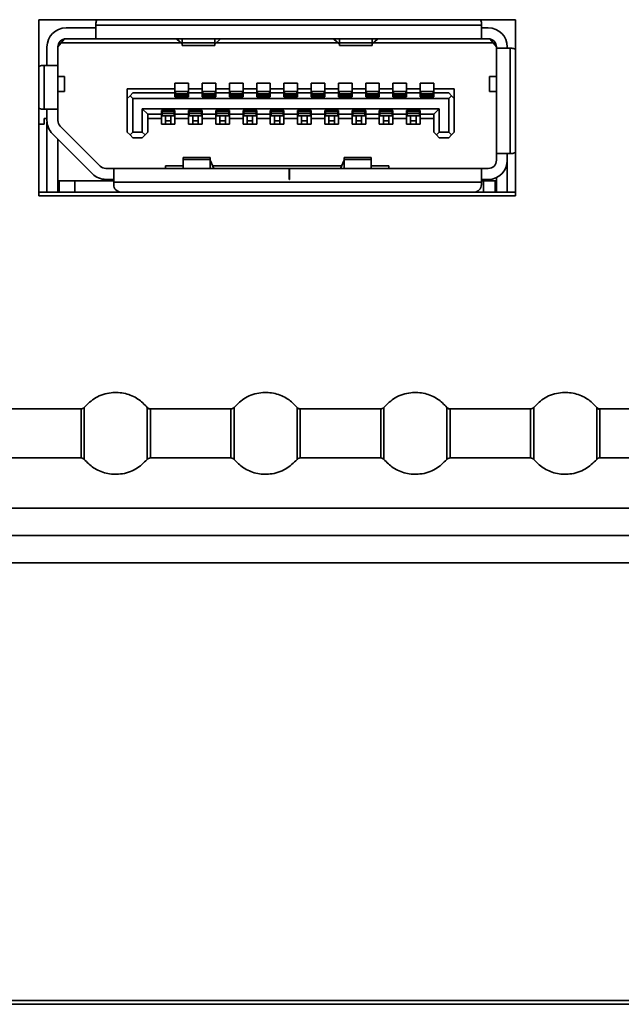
# Model space of a CAD drawing. Header units: millimetres. Extents: x 2 to 1120, y -2 to 861.
# Tile 24 of 226: x 345.55 to 352.91, y 115.85 to 127.89. Entities that reach past the tile are written whole.
import ezdxf

# ---------------------------------------------------------------- set-up
doc = ezdxf.new("R2010")
doc.units = ezdxf.units.MM

msp = doc.modelspace()

# ---------------------------------------------------------------- linework, layer by layer
at = {"color": 7, "linetype": 'Continuous', "lineweight": 35}
for p, q in [((351.6144, 127.8885), (345.7811, 127.8885)), ((345.7811, 127.8885), (345.7811, 125.7352)), ((346.1144, 127.7885), (346.4811, 127.7885)), ((346.4811, 127.8452), (346.4811, 127.8219)), ((346.4811, 127.8219), (346.4811, 127.6552)), ((351.1977, 127.8219), (346.4811, 127.8219)), ((351.1977, 127.8219), (351.1977, 127.8452)), ((351.1977, 127.6552), (351.1977, 127.8219)), ((351.1977, 127.7885), (351.2811, 127.7885)), ((351.6144, 125.7352), (351.6144, 127.8885)), ((345.8811, 127.3285), (345.8811, 127.5552)), ((346.0144, 127.5552), (346.0561, 127.6052)), ((346.0144, 127.5586), (346.0311, 127.5752)), ((346.0144, 127.5552), (346.0144, 127.3285)), ((346.0311, 127.5752), (346.0311, 127.6105)), ((346.0561, 127.6052), (346.0964, 127.6536)), ((347.5218, 127.6052), (346.0561, 127.6052)), ((346.1144, 127.6552), (346.4811, 127.6552)), ((351.1977, 127.6552), (346.4811, 127.6552)), ((347.4694, 127.6503), (347.4694, 127.6552)), ((347.5344, 127.5944), (347.4694, 127.6503)), ((347.5361, 127.6552), (347.5361, 127.6037)), ((347.9361, 127.6037), (347.5361, 127.6037)), ((347.5361, 127.6037), (347.5361, 127.5719)), ((347.5361, 127.5719), (347.9361, 127.5719)), ((347.9361, 127.6037), (347.9361, 127.6552)), ((347.9361, 127.5719), (347.9361, 127.6037)), ((348.0027, 127.6503), (347.9377, 127.5944)), ((349.4452, 127.6052), (347.9503, 127.6052)), ((348.0027, 127.6552), (348.0027, 127.6503)), ((349.3927, 127.6503), (349.3927, 127.6552)), ((349.3927, 127.6503), (349.4578, 127.5944)), ((349.4594, 127.6552), (349.4594, 127.6037)), ((349.8594, 127.6037), (349.4594, 127.6037)), ((349.4594, 127.6037), (349.4594, 127.5719)), ((349.4594, 127.5719), (349.8594, 127.5719)), ((349.8594, 127.6037), (349.8594, 127.6552)), ((349.8594, 127.5719), (349.8594, 127.6037)), ((349.861, 127.5944), (349.9261, 127.6503)), ((351.3394, 127.6052), (349.8736, 127.6052)), ((349.9261, 127.6552), (349.9261, 127.6503)), ((351.1977, 127.6552), (351.2811, 127.6552)), ((351.2991, 127.6536), (351.3394, 127.6052)), ((351.3394, 127.6052), (351.3811, 127.5552)), ((351.3644, 127.5752), (351.3644, 127.6105)), ((351.3811, 127.5385), (351.3811, 127.5552)), ((351.5144, 127.5385), (351.5144, 127.5552)), ((351.5477, 127.5385), (351.3811, 127.5385)), ((351.3811, 126.2519), (351.3811, 127.5385)), ((351.5477, 126.2519), (351.5477, 127.5385)), ((351.5677, 127.5385), (351.5477, 127.5385)), ((345.8477, 127.3285), (345.8261, 127.3285)), ((345.8477, 127.3285), (345.8477, 126.7952)), ((346.0144, 127.3285), (345.8477, 127.3285)), ((346.0144, 127.3285), (346.0144, 126.7952)), ((346.0977, 127.1935), (346.0144, 127.1935)), ((346.0977, 127.0102), (346.0977, 127.1935)), ((351.2977, 127.1935), (351.2977, 127.0102)), ((351.3811, 127.1935), (351.2977, 127.1935)), ((347.4477, 127.1119), (347.6144, 127.1119)), ((347.4477, 127.0419), (347.4477, 127.1119)), ((347.6144, 127.1119), (347.6144, 127.0419)), ((347.7811, 127.1119), (347.9477, 127.1119)), ((347.7811, 127.0419), (347.7811, 127.1119)), ((347.9477, 127.1119), (347.9477, 127.0419)), ((348.1144, 127.1119), (348.2811, 127.1119)), ((348.1144, 127.0419), (348.1144, 127.1119)), ((348.2811, 127.1119), (348.2811, 127.0419)), ((348.4477, 127.1119), (348.6144, 127.1119)), ((348.4477, 127.0419), (348.4477, 127.1119)), ((348.6144, 127.1119), (348.6144, 127.0419)), ((348.7811, 127.1119), (348.9477, 127.1119)), ((348.7811, 127.0419), (348.7811, 127.1119)), ((348.9477, 127.1119), (348.9477, 127.0419)), ((349.1144, 127.1119), (349.2811, 127.1119)), ((349.1144, 127.0419), (349.1144, 127.1119)), ((349.2811, 127.1119), (349.2811, 127.0419)), ((349.4477, 127.1119), (349.6144, 127.1119)), ((349.4477, 127.0419), (349.4477, 127.1119)), ((349.6144, 127.1119), (349.6144, 127.0419)), ((349.7811, 127.1119), (349.9477, 127.1119)), ((349.7811, 127.0419), (349.7811, 127.1119)), ((349.9477, 127.1119), (349.9477, 127.0419)), ((350.1144, 127.1119), (350.2811, 127.1119)), ((350.1144, 127.0419), (350.1144, 127.1119)), ((350.2811, 127.1119), (350.2811, 127.0419)), ((350.4477, 127.1119), (350.6144, 127.1119)), ((350.4477, 127.0419), (350.4477, 127.1119)), ((350.6144, 127.1119), (350.6144, 127.0419)), ((346.0144, 127.0102), (346.0977, 127.0102)), ((346.8644, 127.0419), (347.4477, 127.0419)), ((346.8644, 127.0419), (346.8644, 126.9252)), ((346.8644, 126.9252), (346.8977, 126.9585)), ((346.9311, 126.9919), (346.8977, 126.9585)), ((346.8977, 126.9585), (346.9311, 126.9252)), ((347.4477, 126.9919), (346.9311, 126.9919)), ((347.4477, 126.9919), (347.4477, 127.0419)), ((347.4477, 126.9452), (347.4477, 126.9919)), ((347.6144, 126.9452), (347.4477, 126.9452)), ((347.6061, 127.0119), (347.4561, 127.0119)), ((347.4561, 127.0119), (347.4561, 126.9823)), ((347.6061, 126.9823), (347.4561, 126.9823)), ((347.4561, 126.9823), (347.4561, 126.9594)), ((347.6061, 126.9594), (347.4561, 126.9594)), ((347.4561, 126.9594), (347.4561, 126.9552)), ((347.6061, 126.9552), (347.4561, 126.9552)), ((347.4561, 126.9552), (347.4561, 126.9452)), ((347.6061, 127.0119), (347.6061, 126.9823)), ((347.6061, 126.9823), (347.6061, 126.9594)), ((347.6061, 126.9594), (347.6061, 126.9552)), ((347.6061, 126.9552), (347.6061, 126.9452)), ((347.6144, 127.0419), (347.7811, 127.0419)), ((347.6144, 127.0419), (347.6144, 126.9919)), ((347.6144, 126.9919), (347.6144, 126.9452)), ((347.7811, 126.9919), (347.6144, 126.9919)), ((347.7811, 126.9919), (347.7811, 127.0419)), ((347.7811, 126.9452), (347.7811, 126.9919)), ((347.9477, 126.9452), (347.7811, 126.9452)), ((347.9394, 127.0119), (347.7894, 127.0119)), ((347.7894, 127.0119), (347.7894, 126.9823)), ((347.9394, 126.9823), (347.7894, 126.9823)), ((347.7894, 126.9823), (347.7894, 126.9594)), ((347.9394, 126.9594), (347.7894, 126.9594)), ((347.7894, 126.9594), (347.7894, 126.9552)), ((347.9394, 126.9552), (347.7894, 126.9552)), ((347.7894, 126.9552), (347.7894, 126.9452)), ((347.9394, 127.0119), (347.9394, 126.9823)), ((347.9394, 126.9823), (347.9394, 126.9594)), ((347.9394, 126.9594), (347.9394, 126.9552)), ((347.9394, 126.9552), (347.9394, 126.9452)), ((347.9477, 127.0419), (348.1144, 127.0419)), ((347.9477, 127.0419), (347.9477, 126.9919)), ((347.9477, 126.9919), (347.9477, 126.9452)), ((348.1144, 126.9919), (347.9477, 126.9919)), ((348.1144, 126.9919), (348.1144, 127.0419)), ((348.1144, 126.9452), (348.1144, 126.9919)), ((348.2811, 126.9452), (348.1144, 126.9452)), ((348.2727, 127.0119), (348.1227, 127.0119)), ((348.1227, 127.0119), (348.1227, 126.9823)), ((348.1227, 126.9823), (348.1227, 126.9594)), ((348.2727, 126.9823), (348.1227, 126.9823)), ((348.2727, 126.9594), (348.1227, 126.9594)), ((348.1227, 126.9594), (348.1227, 126.9552)), ((348.2727, 126.9552), (348.1227, 126.9552)), ((348.1227, 126.9552), (348.1227, 126.9452)), ((348.2727, 127.0119), (348.2727, 126.9823)), ((348.2727, 126.9823), (348.2727, 126.9594)), ((348.2727, 126.9594), (348.2727, 126.9552)), ((348.2727, 126.9552), (348.2727, 126.9452)), ((348.2811, 127.0419), (348.4477, 127.0419)), ((348.2811, 127.0419), (348.2811, 126.9919)), ((348.2811, 126.9919), (348.2811, 126.9452)), ((348.4477, 126.9919), (348.2811, 126.9919)), ((348.4477, 126.9919), (348.4477, 127.0419)), ((348.4477, 126.9452), (348.4477, 126.9919)), ((348.6144, 126.9452), (348.4477, 126.9452)), ((348.6061, 127.0119), (348.4561, 127.0119)), ((348.4561, 127.0119), (348.4561, 126.9823)), ((348.6061, 126.9823), (348.4561, 126.9823)), ((348.4561, 126.9823), (348.4561, 126.9594)), ((348.6061, 126.9594), (348.4561, 126.9594)), ((348.4561, 126.9594), (348.4561, 126.9552)), ((348.6061, 126.9552), (348.4561, 126.9552)), ((348.4561, 126.9552), (348.4561, 126.9452)), ((348.6061, 127.0119), (348.6061, 126.9823)), ((348.6061, 126.9823), (348.6061, 126.9594)), ((348.6061, 126.9594), (348.6061, 126.9552)), ((348.6061, 126.9552), (348.6061, 126.9452)), ((348.6144, 127.0419), (348.7811, 127.0419)), ((348.6144, 127.0419), (348.6144, 126.9919)), ((348.6144, 126.9919), (348.6144, 126.9452)), ((348.7811, 126.9919), (348.6144, 126.9919)), ((348.7811, 126.9919), (348.7811, 127.0419)), ((348.7811, 126.9452), (348.7811, 126.9919)), ((348.9477, 126.9452), (348.7811, 126.9452)), ((348.9394, 127.0119), (348.7894, 127.0119)), ((348.7894, 127.0119), (348.7894, 126.9823)), ((348.9394, 126.9823), (348.7894, 126.9823)), ((348.7894, 126.9823), (348.7894, 126.9594)), ((348.9394, 126.9594), (348.7894, 126.9594)), ((348.7894, 126.9594), (348.7894, 126.9552)), ((348.9394, 126.9552), (348.7894, 126.9552)), ((348.7894, 126.9552), (348.7894, 126.9452)), ((348.9394, 127.0119), (348.9394, 126.9823)), ((348.9394, 126.9823), (348.9394, 126.9594)), ((348.9394, 126.9594), (348.9394, 126.9552)), ((348.9394, 126.9552), (348.9394, 126.9452)), ((348.9477, 127.0419), (349.1144, 127.0419)), ((348.9477, 127.0419), (348.9477, 126.9919)), ((348.9477, 126.9919), (348.9477, 126.9452)), ((349.1144, 126.9919), (348.9477, 126.9919)), ((349.1144, 126.9919), (349.1144, 127.0419)), ((349.1144, 126.9452), (349.1144, 126.9919)), ((349.2811, 126.9452), (349.1144, 126.9452)), ((349.2727, 127.0119), (349.1227, 127.0119)), ((349.1227, 127.0119), (349.1227, 126.9823)), ((349.2727, 126.9823), (349.1227, 126.9823)), ((349.1227, 126.9823), (349.1227, 126.9594)), ((349.2727, 126.9594), (349.1227, 126.9594)), ((349.1227, 126.9594), (349.1227, 126.9552)), ((349.2727, 126.9552), (349.1227, 126.9552)), ((349.1227, 126.9552), (349.1227, 126.9452)), ((349.2727, 127.0119), (349.2727, 126.9823)), ((349.2727, 126.9823), (349.2727, 126.9594)), ((349.2727, 126.9594), (349.2727, 126.9552)), ((349.2727, 126.9552), (349.2727, 126.9452)), ((349.2811, 127.0419), (349.4477, 127.0419)), ((349.2811, 127.0419), (349.2811, 126.9919)), ((349.2811, 126.9919), (349.2811, 126.9452)), ((349.4477, 126.9919), (349.2811, 126.9919)), ((349.4477, 126.9919), (349.4477, 127.0419)), ((349.4477, 126.9452), (349.4477, 126.9919)), ((349.6144, 126.9452), (349.4477, 126.9452)), ((349.6061, 127.0119), (349.4561, 127.0119)), ((349.4561, 127.0119), (349.4561, 126.9823)), ((349.4561, 126.9823), (349.4561, 126.9594)), ((349.6061, 126.9823), (349.4561, 126.9823)), ((349.6061, 126.9594), (349.4561, 126.9594)), ((349.4561, 126.9594), (349.4561, 126.9552)), ((349.6061, 126.9552), (349.4561, 126.9552)), ((349.4561, 126.9552), (349.4561, 126.9452)), ((349.6061, 127.0119), (349.6061, 126.9823)), ((349.6061, 126.9823), (349.6061, 126.9594)), ((349.6061, 126.9594), (349.6061, 126.9552)), ((349.6061, 126.9552), (349.6061, 126.9452)), ((349.6144, 127.0419), (349.7811, 127.0419)), ((349.6144, 127.0419), (349.6144, 126.9919)), ((349.6144, 126.9919), (349.6144, 126.9452)), ((349.7811, 126.9919), (349.6144, 126.9919)), ((349.7811, 126.9919), (349.7811, 127.0419)), ((349.7811, 126.9452), (349.7811, 126.9919)), ((349.9477, 126.9452), (349.7811, 126.9452)), ((349.9394, 127.0119), (349.7894, 127.0119)), ((349.7894, 127.0119), (349.7894, 126.9823)), ((349.9394, 126.9823), (349.7894, 126.9823)), ((349.7894, 126.9823), (349.7894, 126.9594)), ((349.9394, 126.9594), (349.7894, 126.9594)), ((349.7894, 126.9594), (349.7894, 126.9552)), ((349.9394, 126.9552), (349.7894, 126.9552)), ((349.7894, 126.9552), (349.7894, 126.9452)), ((349.9394, 127.0119), (349.9394, 126.9823)), ((349.9394, 126.9823), (349.9394, 126.9594)), ((349.9394, 126.9594), (349.9394, 126.9552)), ((349.9394, 126.9552), (349.9394, 126.9452)), ((349.9477, 127.0419), (350.1144, 127.0419)), ((349.9477, 127.0419), (349.9477, 126.9919)), ((349.9477, 126.9919), (349.9477, 126.9452)), ((350.1144, 126.9919), (349.9477, 126.9919)), ((350.1144, 126.9919), (350.1144, 127.0419)), ((350.1144, 126.9452), (350.1144, 126.9919)), ((350.2811, 126.9452), (350.1144, 126.9452)), ((350.2727, 127.0119), (350.1227, 127.0119)), ((350.1227, 127.0119), (350.1227, 126.9823)), ((350.1227, 126.9823), (350.1227, 126.9594)), ((350.2727, 126.9823), (350.1227, 126.9823)), ((350.2727, 126.9594), (350.1227, 126.9594)), ((350.1227, 126.9594), (350.1227, 126.9552)), ((350.2727, 126.9552), (350.1227, 126.9552)), ((350.1227, 126.9552), (350.1227, 126.9452)), ((350.2727, 127.0119), (350.2727, 126.9823)), ((350.2727, 126.9823), (350.2727, 126.9594)), ((350.2727, 126.9594), (350.2727, 126.9552)), ((350.2727, 126.9552), (350.2727, 126.9452)), ((350.2811, 127.0419), (350.4477, 127.0419)), ((350.2811, 127.0419), (350.2811, 126.9919)), ((350.2811, 126.9919), (350.2811, 126.9452)), ((350.4477, 126.9919), (350.2811, 126.9919)), ((350.4477, 126.9919), (350.4477, 127.0419)), ((350.4477, 126.9452), (350.4477, 126.9919)), ((350.6144, 126.9452), (350.4477, 126.9452)), ((350.6061, 127.0119), (350.4561, 127.0119)), ((350.4561, 127.0119), (350.4561, 126.9823)), ((350.6061, 126.9823), (350.4561, 126.9823)), ((350.4561, 126.9823), (350.4561, 126.9594)), ((350.6061, 126.9594), (350.4561, 126.9594)), ((350.4561, 126.9594), (350.4561, 126.9552)), ((350.6061, 126.9552), (350.4561, 126.9552)), ((350.4561, 126.9552), (350.4561, 126.9452)), ((350.6061, 127.0119), (350.6061, 126.9823)), ((350.6061, 126.9823), (350.6061, 126.9594)), ((350.6061, 126.9594), (350.6061, 126.9552)), ((350.6061, 126.9552), (350.6061, 126.9452)), ((350.6144, 127.0419), (350.8644, 127.0419)), ((350.6144, 127.0419), (350.6144, 126.9919)), ((350.6144, 126.9919), (350.6144, 126.9452)), ((350.7977, 126.9919), (350.6144, 126.9919)), ((350.8311, 126.9585), (350.7977, 126.9919)), ((350.7977, 126.9252), (350.8311, 126.9585)), ((350.8311, 126.9585), (350.8644, 126.9252)), ((350.8644, 127.0419), (350.8644, 126.9252)), ((351.2977, 127.0102), (351.3811, 127.0102)), ((346.8644, 126.5119), (346.8644, 126.9252)), ((346.9311, 126.9252), (346.9311, 126.5119)), ((350.7977, 126.9252), (346.9311, 126.9252)), ((350.7977, 126.9252), (350.7977, 126.5119)), ((350.8644, 126.9252), (350.8644, 126.5119)), ((345.8261, 126.7952), (345.8477, 126.7952)), ((345.8477, 126.7952), (346.0144, 126.7952)), ((345.8811, 126.7952), (345.8811, 126.6566)), ((346.0144, 126.6566), (346.0144, 126.7952)), ((347.0477, 126.7985), (350.6811, 126.7985)), ((347.0477, 126.5119), (347.0477, 126.7985)), ((347.0477, 126.7985), (347.1144, 126.7319)), ((347.1144, 126.7319), (347.1144, 126.5119)), ((347.1144, 126.7319), (347.2811, 126.7319)), ((347.2811, 126.7785), (347.4477, 126.7785)), ((347.2811, 126.7319), (347.2811, 126.7785)), ((347.2811, 126.6819), (347.2811, 126.7319)), ((347.2894, 126.7785), (347.2894, 126.7685)), ((347.2894, 126.7685), (347.2894, 126.7643)), ((347.2894, 126.7685), (347.4394, 126.7685)), ((347.4394, 126.7643), (347.2894, 126.7643)), ((347.2894, 126.7643), (347.2894, 126.7415)), ((347.4394, 126.7415), (347.2894, 126.7415)), ((347.2894, 126.7415), (347.2894, 126.7119)), ((347.4394, 126.7119), (347.2894, 126.7119)), ((347.3311, 126.7119), (347.3311, 126.6525)), ((347.3977, 126.7119), (347.3977, 126.6525)), ((347.4394, 126.7785), (347.4394, 126.7685)), ((347.4394, 126.7685), (347.4394, 126.7643)), ((347.4394, 126.7643), (347.4394, 126.7415)), ((347.4394, 126.7415), (347.4394, 126.7119)), ((347.4477, 126.7785), (347.4477, 126.7319)), ((347.4477, 126.7319), (347.6144, 126.7319)), ((347.4477, 126.7319), (347.4477, 126.6819)), ((347.6144, 126.7785), (347.7811, 126.7785)), ((347.6144, 126.7319), (347.6144, 126.7785)), ((347.6144, 126.6819), (347.6144, 126.7319)), ((347.6227, 126.7785), (347.6227, 126.7685)), ((347.6227, 126.7685), (347.6227, 126.7643)), ((347.6227, 126.7685), (347.7727, 126.7685)), ((347.6227, 126.7643), (347.6227, 126.7415)), ((347.7727, 126.7643), (347.6227, 126.7643)), ((347.7727, 126.7415), (347.6227, 126.7415)), ((347.6227, 126.7415), (347.6227, 126.7119)), ((347.7727, 126.7119), (347.6227, 126.7119)), ((347.6644, 126.7119), (347.6644, 126.6525)), ((347.7311, 126.7119), (347.7311, 126.6525)), ((347.7727, 126.7785), (347.7727, 126.7685)), ((347.7727, 126.7685), (347.7727, 126.7643)), ((347.7727, 126.7643), (347.7727, 126.7415)), ((347.7727, 126.7415), (347.7727, 126.7119)), ((347.7811, 126.7785), (347.7811, 126.7319)), ((347.7811, 126.7319), (347.9477, 126.7319)), ((347.7811, 126.7319), (347.7811, 126.6819)), ((347.9477, 126.7785), (348.1144, 126.7785)), ((347.9477, 126.7319), (347.9477, 126.7785)), ((347.9477, 126.6819), (347.9477, 126.7319)), ((347.9561, 126.7785), (347.9561, 126.7685)), ((347.9561, 126.7685), (347.9561, 126.7643)), ((347.9561, 126.7685), (348.1061, 126.7685)), ((348.1061, 126.7643), (347.9561, 126.7643)), ((347.9561, 126.7643), (347.9561, 126.7415)), ((348.1061, 126.7415), (347.9561, 126.7415)), ((347.9561, 126.7415), (347.9561, 126.7119)), ((348.1061, 126.7119), (347.9561, 126.7119)), ((347.9977, 126.7119), (347.9977, 126.6525)), ((348.0644, 126.7119), (348.0644, 126.6525)), ((348.1061, 126.7785), (348.1061, 126.7685)), ((348.1061, 126.7685), (348.1061, 126.7643)), ((348.1061, 126.7643), (348.1061, 126.7415)), ((348.1061, 126.7415), (348.1061, 126.7119)), ((348.1144, 126.7785), (348.1144, 126.7319)), ((348.1144, 126.7319), (348.2811, 126.7319)), ((348.1144, 126.7319), (348.1144, 126.6819)), ((348.2811, 126.7785), (348.4477, 126.7785)), ((348.2811, 126.7319), (348.2811, 126.7785)), ((348.2811, 126.6819), (348.2811, 126.7319)), ((348.2894, 126.7785), (348.2894, 126.7685)), ((348.2894, 126.7685), (348.4394, 126.7685)), ((348.2894, 126.7685), (348.2894, 126.7643)), ((348.2894, 126.7643), (348.2894, 126.7415)), ((348.4394, 126.7643), (348.2894, 126.7643)), ((348.4394, 126.7415), (348.2894, 126.7415)), ((348.2894, 126.7415), (348.2894, 126.7119)), ((348.4394, 126.7119), (348.2894, 126.7119)), ((348.3311, 126.7119), (348.3311, 126.6525)), ((348.3977, 126.7119), (348.3977, 126.6525)), ((348.4394, 126.7785), (348.4394, 126.7685)), ((348.4394, 126.7685), (348.4394, 126.7643)), ((348.4394, 126.7643), (348.4394, 126.7415)), ((348.4394, 126.7415), (348.4394, 126.7119)), ((348.4477, 126.7785), (348.4477, 126.7319)), ((348.4477, 126.7319), (348.6144, 126.7319)), ((348.4477, 126.7319), (348.4477, 126.6819)), ((348.6144, 126.7785), (348.7811, 126.7785)), ((348.6144, 126.7319), (348.6144, 126.7785)), ((348.6144, 126.6819), (348.6144, 126.7319)), ((348.6227, 126.7785), (348.6227, 126.7685)), ((348.6227, 126.7685), (348.6227, 126.7643)), ((348.6227, 126.7685), (348.7727, 126.7685)), ((348.7727, 126.7643), (348.6227, 126.7643)), ((348.6227, 126.7643), (348.6227, 126.7415)), ((348.7727, 126.7415), (348.6227, 126.7415)), ((348.6227, 126.7415), (348.6227, 126.7119)), ((348.7727, 126.7119), (348.6227, 126.7119)), ((348.6644, 126.7119), (348.6644, 126.6525)), ((348.7311, 126.7119), (348.7311, 126.6525)), ((348.7727, 126.7785), (348.7727, 126.7685)), ((348.7727, 126.7685), (348.7727, 126.7643)), ((348.7727, 126.7643), (348.7727, 126.7415)), ((348.7727, 126.7415), (348.7727, 126.7119)), ((348.7811, 126.7785), (348.7811, 126.7319)), ((348.7811, 126.7319), (348.9477, 126.7319)), ((348.7811, 126.7319), (348.7811, 126.6819)), ((348.9477, 126.7785), (349.1144, 126.7785)), ((348.9477, 126.7319), (348.9477, 126.7785)), ((348.9477, 126.6819), (348.9477, 126.7319)), ((348.9561, 126.7785), (348.9561, 126.7685)), ((348.9561, 126.7685), (349.1061, 126.7685)), ((348.9561, 126.7685), (348.9561, 126.7643)), ((348.9561, 126.7643), (348.9561, 126.7415)), ((349.1061, 126.7643), (348.9561, 126.7643)), ((349.1061, 126.7415), (348.9561, 126.7415)), ((348.9561, 126.7415), (348.9561, 126.7119)), ((349.1061, 126.7119), (348.9561, 126.7119)), ((348.9977, 126.7119), (348.9977, 126.6525)), ((349.0644, 126.7119), (349.0644, 126.6525)), ((349.1061, 126.7785), (349.1061, 126.7685)), ((349.1061, 126.7685), (349.1061, 126.7643)), ((349.1061, 126.7643), (349.1061, 126.7415)), ((349.1061, 126.7415), (349.1061, 126.7119)), ((349.1144, 126.7785), (349.1144, 126.7319)), ((349.1144, 126.7319), (349.2811, 126.7319)), ((349.1144, 126.7319), (349.1144, 126.6819)), ((349.2811, 126.7785), (349.4477, 126.7785)), ((349.2811, 126.7319), (349.2811, 126.7785)), ((349.2811, 126.6819), (349.2811, 126.7319)), ((349.2894, 126.7785), (349.2894, 126.7685)), ((349.2894, 126.7685), (349.4394, 126.7685)), ((349.2894, 126.7685), (349.2894, 126.7643)), ((349.4394, 126.7643), (349.2894, 126.7643)), ((349.2894, 126.7643), (349.2894, 126.7415)), ((349.4394, 126.7415), (349.2894, 126.7415)), ((349.2894, 126.7415), (349.2894, 126.7119)), ((349.4394, 126.7119), (349.2894, 126.7119)), ((349.3311, 126.7119), (349.3311, 126.6525)), ((349.3977, 126.7119), (349.3977, 126.6525)), ((349.4394, 126.7785), (349.4394, 126.7685)), ((349.4394, 126.7685), (349.4394, 126.7643)), ((349.4394, 126.7643), (349.4394, 126.7415)), ((349.4394, 126.7415), (349.4394, 126.7119)), ((349.4477, 126.7785), (349.4477, 126.7319)), ((349.4477, 126.7319), (349.6144, 126.7319)), ((349.4477, 126.7319), (349.4477, 126.6819)), ((349.6144, 126.7785), (349.7811, 126.7785)), ((349.6144, 126.7319), (349.6144, 126.7785)), ((349.6144, 126.6819), (349.6144, 126.7319)), ((349.6227, 126.7785), (349.6227, 126.7685)), ((349.6227, 126.7685), (349.6227, 126.7643)), ((349.6227, 126.7685), (349.7727, 126.7685)), ((349.7727, 126.7643), (349.6227, 126.7643)), ((349.6227, 126.7643), (349.6227, 126.7415)), ((349.7727, 126.7415), (349.6227, 126.7415)), ((349.6227, 126.7415), (349.6227, 126.7119)), ((349.7727, 126.7119), (349.6227, 126.7119)), ((349.6644, 126.7119), (349.6644, 126.6525)), ((349.7311, 126.7119), (349.7311, 126.6525)), ((349.7727, 126.7785), (349.7727, 126.7685)), ((349.7727, 126.7685), (349.7727, 126.7643)), ((349.7727, 126.7643), (349.7727, 126.7415)), ((349.7727, 126.7415), (349.7727, 126.7119)), ((349.7811, 126.7785), (349.7811, 126.7319)), ((349.7811, 126.7319), (349.9477, 126.7319)), ((349.7811, 126.7319), (349.7811, 126.6819)), ((349.9477, 126.7785), (350.1144, 126.7785)), ((349.9477, 126.7319), (349.9477, 126.7785)), ((349.9477, 126.6819), (349.9477, 126.7319)), ((349.9561, 126.7785), (349.9561, 126.7685)), ((349.9561, 126.7685), (350.1061, 126.7685)), ((349.9561, 126.7685), (349.9561, 126.7643)), ((349.9561, 126.7643), (349.9561, 126.7415)), ((350.1061, 126.7643), (349.9561, 126.7643)), ((350.1061, 126.7415), (349.9561, 126.7415)), ((349.9561, 126.7415), (349.9561, 126.7119)), ((350.1061, 126.7119), (349.9561, 126.7119)), ((349.9977, 126.7119), (349.9977, 126.6525)), ((350.0644, 126.7119), (350.0644, 126.6525)), ((350.1061, 126.7785), (350.1061, 126.7685)), ((350.1061, 126.7685), (350.1061, 126.7643)), ((350.1061, 126.7643), (350.1061, 126.7415)), ((350.1061, 126.7415), (350.1061, 126.7119)), ((350.1144, 126.7785), (350.1144, 126.7319)), ((350.1144, 126.7319), (350.2811, 126.7319)), ((350.1144, 126.7319), (350.1144, 126.6819)), ((350.2811, 126.7785), (350.4477, 126.7785)), ((350.2811, 126.7319), (350.2811, 126.7785)), ((350.2811, 126.6819), (350.2811, 126.7319)), ((350.2894, 126.7785), (350.2894, 126.7685)), ((350.2894, 126.7685), (350.2894, 126.7643)), ((350.2894, 126.7685), (350.4394, 126.7685)), ((350.4394, 126.7643), (350.2894, 126.7643)), ((350.2894, 126.7643), (350.2894, 126.7415)), ((350.4394, 126.7415), (350.2894, 126.7415)), ((350.2894, 126.7415), (350.2894, 126.7119)), ((350.4394, 126.7119), (350.2894, 126.7119)), ((350.3311, 126.7119), (350.3311, 126.6525)), ((350.3977, 126.7119), (350.3977, 126.6525)), ((350.4394, 126.7785), (350.4394, 126.7685)), ((350.4394, 126.7685), (350.4394, 126.7643)), ((350.4394, 126.7643), (350.4394, 126.7415)), ((350.4394, 126.7415), (350.4394, 126.7119)), ((350.4477, 126.7785), (350.4477, 126.7319)), ((350.4477, 126.7319), (350.6144, 126.7319)), ((350.4477, 126.7319), (350.4477, 126.6819)), ((350.6144, 126.7319), (350.6811, 126.7985)), ((350.6144, 126.5119), (350.6144, 126.7319)), ((350.6811, 126.7985), (350.6811, 126.5119)), ((345.8477, 126.6119), (345.7811, 126.6119)), ((345.8811, 126.6785), (345.8477, 126.6785)), ((345.8477, 126.6785), (345.8477, 126.6119)), ((345.8811, 125.7785), (345.8811, 126.6352)), ((346.5318, 126.0978), (346.0437, 126.5859)), ((347.2811, 126.6819), (347.1144, 126.6819)), ((347.2811, 126.6119), (347.2811, 126.6819)), ((347.4477, 126.6119), (347.2811, 126.6119)), ((347.3977, 126.6525), (347.3311, 126.6525)), ((347.3311, 126.6525), (347.3311, 126.6119)), ((347.3977, 126.6525), (347.3977, 126.6119)), ((347.6144, 126.6819), (347.4477, 126.6819)), ((347.4477, 126.6819), (347.4477, 126.6119)), ((347.6144, 126.6119), (347.6144, 126.6819)), ((347.7811, 126.6119), (347.6144, 126.6119)), ((347.7311, 126.6525), (347.6644, 126.6525)), ((347.6644, 126.6525), (347.6644, 126.6119)), ((347.7311, 126.6525), (347.7311, 126.6119)), ((347.9477, 126.6819), (347.7811, 126.6819)), ((347.7811, 126.6819), (347.7811, 126.6119)), ((347.9477, 126.6119), (347.9477, 126.6819)), ((348.1144, 126.6119), (347.9477, 126.6119)), ((348.0644, 126.6525), (347.9977, 126.6525)), ((347.9977, 126.6525), (347.9977, 126.6119)), ((348.0644, 126.6525), (348.0644, 126.6119)), ((348.2811, 126.6819), (348.1144, 126.6819)), ((348.1144, 126.6819), (348.1144, 126.6119)), ((348.2811, 126.6119), (348.2811, 126.6819)), ((348.4477, 126.6119), (348.2811, 126.6119)), ((348.3977, 126.6525), (348.3311, 126.6525)), ((348.3311, 126.6525), (348.3311, 126.6119)), ((348.3977, 126.6525), (348.3977, 126.6119)), ((348.6144, 126.6819), (348.4477, 126.6819)), ((348.4477, 126.6819), (348.4477, 126.6119)), ((348.6144, 126.6119), (348.6144, 126.6819)), ((348.7811, 126.6119), (348.6144, 126.6119)), ((348.7311, 126.6525), (348.6644, 126.6525)), ((348.6644, 126.6525), (348.6644, 126.6119)), ((348.7311, 126.6525), (348.7311, 126.6119)), ((348.9477, 126.6819), (348.7811, 126.6819)), ((348.7811, 126.6819), (348.7811, 126.6119)), ((348.9477, 126.6119), (348.9477, 126.6819)), ((349.1144, 126.6119), (348.9477, 126.6119)), ((349.0644, 126.6525), (348.9977, 126.6525)), ((348.9977, 126.6525), (348.9977, 126.6119)), ((349.0644, 126.6525), (349.0644, 126.6119)), ((349.2811, 126.6819), (349.1144, 126.6819)), ((349.1144, 126.6819), (349.1144, 126.6119)), ((349.2811, 126.6119), (349.2811, 126.6819)), ((349.4477, 126.6119), (349.2811, 126.6119)), ((349.3977, 126.6525), (349.3311, 126.6525)), ((349.3311, 126.6525), (349.3311, 126.6119)), ((349.3977, 126.6525), (349.3977, 126.6119)), ((349.6144, 126.6819), (349.4477, 126.6819)), ((349.4477, 126.6819), (349.4477, 126.6119)), ((349.6144, 126.6119), (349.6144, 126.6819)), ((349.7811, 126.6119), (349.6144, 126.6119)), ((349.7311, 126.6525), (349.6644, 126.6525)), ((349.6644, 126.6525), (349.6644, 126.6119)), ((349.7311, 126.6525), (349.7311, 126.6119)), ((349.9477, 126.6819), (349.7811, 126.6819)), ((349.7811, 126.6819), (349.7811, 126.6119)), ((349.9477, 126.6119), (349.9477, 126.6819)), ((350.1144, 126.6119), (349.9477, 126.6119)), ((350.0644, 126.6525), (349.9977, 126.6525)), ((349.9977, 126.6525), (349.9977, 126.6119)), ((350.0644, 126.6525), (350.0644, 126.6119)), ((350.2811, 126.6819), (350.1144, 126.6819)), ((350.1144, 126.6819), (350.1144, 126.6119)), ((350.2811, 126.6119), (350.2811, 126.6819)), ((350.4477, 126.6119), (350.2811, 126.6119)), ((350.3977, 126.6525), (350.3311, 126.6525)), ((350.3311, 126.6525), (350.3311, 126.6119)), ((350.3977, 126.6525), (350.3977, 126.6119)), ((350.6144, 126.6819), (350.4477, 126.6819)), ((350.4477, 126.6819), (350.4477, 126.6119)), ((346.4375, 126.0035), (345.9494, 126.4916)), ((346.8977, 126.4785), (346.8644, 126.5119)), ((346.8977, 126.4785), (346.9311, 126.5119)), ((346.9311, 126.4452), (346.8977, 126.4785)), ((346.9311, 126.5119), (347.0477, 126.5119)), ((347.0811, 126.4785), (347.0477, 126.5119)), ((347.0811, 126.4785), (347.0477, 126.4452)), ((347.0811, 126.4785), (347.1144, 126.5119)), ((350.6477, 126.4785), (350.6144, 126.5119)), ((350.6477, 126.4785), (350.6811, 126.5119)), ((350.6811, 126.4452), (350.6477, 126.4785)), ((350.7977, 126.5119), (350.6811, 126.5119)), ((350.7977, 126.5119), (350.8311, 126.4785)), ((350.7977, 126.4452), (350.8311, 126.4785)), ((350.8311, 126.4785), (350.8644, 126.5119)), ((346.0144, 126.4266), (346.0144, 125.7785)), ((346.9311, 126.4452), (347.0477, 126.4452)), ((350.6811, 126.4452), (350.7977, 126.4452)), ((351.3811, 126.2519), (351.5477, 126.2519)), ((351.3811, 126.2519), (351.3811, 126.1685)), ((351.5144, 126.2519), (351.5144, 126.1685)), ((351.5477, 126.2519), (351.5677, 126.2519)), ((347.3311, 126.1019), (347.5461, 126.1019)), ((347.3311, 126.0685), (347.3311, 126.1019)), ((347.8794, 126.2019), (347.5461, 126.2019)), ((347.5461, 126.2019), (347.5461, 126.1787)), ((347.5461, 126.1787), (347.5461, 126.0685)), ((347.5461, 126.1787), (347.8794, 126.1787)), ((347.8794, 126.1787), (347.8794, 126.2019)), ((347.8794, 126.0685), (347.8794, 126.1787)), ((347.8794, 126.1715), (347.9232, 126.0685)), ((347.909, 126.1019), (349.4864, 126.1019)), ((349.4722, 126.0685), (349.5161, 126.1715)), ((349.8494, 126.2019), (349.5161, 126.2019)), ((349.5161, 126.2019), (349.5161, 126.1787)), ((349.5161, 126.1787), (349.5161, 126.0685)), ((349.5161, 126.1787), (349.8494, 126.1787)), ((349.8494, 126.1787), (349.8494, 126.2019)), ((349.8494, 126.0685), (349.8494, 126.1787)), ((349.8494, 126.1019), (350.0644, 126.1019)), ((350.0644, 126.1019), (350.0644, 126.0685)), ((351.5144, 126.1685), (351.5144, 125.7785)), ((346.6977, 126.0685), (346.6025, 126.0685)), ((346.6977, 126.0685), (348.8444, 126.0685)), ((346.6977, 126.0685), (346.6977, 125.9019)), ((348.8444, 125.9352), (348.8444, 126.0685)), ((348.8444, 126.0685), (348.8477, 126.0685)), ((348.8477, 126.0685), (351.1977, 126.0685)), ((348.8477, 126.0685), (348.8477, 125.9352)), ((351.1977, 125.9019), (351.1977, 126.0685)), ((351.1977, 126.0685), (351.2811, 126.0685)), ((346.0144, 125.9185), (346.0311, 125.9185)), ((346.0311, 125.7785), (346.0311, 125.9185)), ((346.0311, 125.9185), (346.2211, 125.9185)), ((346.2211, 125.9185), (346.2211, 125.7785)), ((346.2211, 125.9185), (346.6977, 125.9185)), ((346.6025, 125.9352), (346.6977, 125.9352)), ((346.6977, 125.9019), (351.1977, 125.9019)), ((346.6977, 125.9019), (346.6977, 125.8719)), ((348.8477, 125.9352), (348.8444, 125.9352)), ((351.2811, 125.9352), (351.1977, 125.9352)), ((351.1977, 125.9185), (351.2211, 125.9185)), ((351.1977, 125.8719), (351.1977, 125.9019)), ((351.2211, 125.7785), (351.2211, 125.9185)), ((351.3644, 125.9185), (351.2211, 125.9185)), ((351.3644, 125.9185), (351.3644, 125.7785)), ((351.3644, 125.9185), (351.3811, 125.9185)), ((351.3811, 125.7785), (351.3811, 125.9577)), ((345.7811, 125.7785), (346.7911, 125.7785)), ((345.7811, 125.7352), (351.6144, 125.7352)), ((351.1044, 125.7785), (346.7911, 125.7785)), ((351.1044, 125.7785), (351.6144, 125.7785)), ((346.2985, 123.1285), (345.3137, 123.1285)), ((346.2985, 123.1285), (346.2985, 122.5285)), ((346.337, 122.5104), (346.337, 123.1467)), ((347.1084, 123.1467), (347.1084, 122.5104)), ((348.1318, 123.1285), (347.147, 123.1285)), ((347.147, 122.5285), (347.147, 123.1285)), ((348.1318, 123.1285), (348.1318, 122.5285)), ((348.1704, 122.5104), (348.1704, 123.1467)), ((348.9418, 123.1467), (348.9418, 122.5104)), ((349.9651, 123.1285), (348.9803, 123.1285)), ((348.9803, 122.5285), (348.9803, 123.1285)), ((349.9651, 123.1285), (349.9651, 122.5285)), ((350.0037, 122.5104), (350.0037, 123.1467)), ((350.7751, 123.1467), (350.7751, 122.5104)), ((351.7985, 123.1285), (350.8137, 123.1285)), ((350.8137, 122.5285), (350.8137, 123.1285)), ((351.7985, 123.1285), (351.7985, 122.5285)), ((351.837, 122.5104), (351.837, 123.1467)), ((352.6084, 123.1467), (352.6084, 123.1405)), ((352.6084, 123.1405), (352.6084, 122.5104)), ((353.6318, 123.1285), (352.647, 123.1285)), ((345.3137, 122.5285), (346.2985, 122.5285)), ((347.147, 122.5285), (348.1318, 122.5285)), ((348.9803, 122.5285), (349.9651, 122.5285)), ((350.8137, 122.5285), (351.7985, 122.5285)), ((352.647, 122.5285), (353.6318, 122.5285)), ((605.1411, 121.5785), (202.7344, 121.5785)), ((202.9701, 121.2452), (604.9053, 121.2452)), ((373.7277, 115.8919), (208.8031, 115.8919)), ((373.7294, 115.8452), (208.8031, 115.8452))]:
    msp.add_line(p, q, dxfattribs=at)
at = {"color": 8, "linetype": 'Continuous', "lineweight": 35}
for p, q in [((345.882, 126.6352), (345.8811, 126.6352)), ((352.647, 123.1226), (352.647, 123.1285)), ((352.647, 122.5285), (352.647, 123.1226)), ((565.6944, 121.9119), (325.5843, 121.9119))]:
    msp.add_line(p, q, dxfattribs=at)
at = {"color": 7, "linetype": 'Continuous', "lineweight": 35}
for centre, radius, start, end in [((346.1144, 127.5552), 0.2333, 90, 180), ((346.5811, 127.8452), 0.1, 154.32071, 180), ((351.0977, 127.8452), 0.1, 0, 25.67929), ((351.2811, 127.5552), 0.2333, 0, 90), ((346.1144, 127.5552), 0.1, 90, 180), ((351.2811, 127.5552), 0.1, 0, 90), ((351.5677, 127.4452), 0.0933, 60, 90), ((345.8261, 127.2352), 0.0933, 90, 118.82545), ((345.8261, 126.8885), 0.0933, 241.17455, 270), ((346.1144, 126.6566), 0.2333, 180, 225), ((346.1144, 126.6566), 0.1, 180, 225), ((351.5677, 126.3452), 0.0933, 270, 300), ((346.6025, 126.1685), 0.1, 225, 270), ((351.2811, 126.1685), 0.1, 270, 0), ((351.2811, 126.1685), 0.2333, 270, 0), ((346.6025, 126.1685), 0.2333, 225, 270), ((346.7911, 125.8719), 0.0933, 180, 270), ((351.1044, 125.8719), 0.0933, 270, 0)]:
    msp.add_arc(centre, radius, start, end, dxfattribs=at)
for centre, start_param, end_param in [((347.5426, 127.8052), 2.6986816, 2.7916359), ((347.9295, 127.8052), 3.4915494, 3.5845037), ((349.4659, 127.8052), 2.6986816, 2.7916359), ((349.8529, 127.8052), 3.4915494, 3.5845037)]:
    msp.add_ellipse(centre, major_axis=(0, 0.2333), ratio=0.0816327, start_param=start_param, end_param=end_param, dxfattribs=at)
for points, knots in [([(347.1084, 123.1467), (347.0724, 123.1832), (346.9968, 123.2597), (346.8399, 123.3244), (346.6573, 123.3359), (346.4726, 123.2794), (346.3807, 123.1895), (346.337, 123.1467)], [0, 0, 0, 0, 0.174207, 0.3654413, 0.5645272, 0.7930043, 1, 1, 1, 1]), ([(348.9418, 123.1467), (348.9057, 123.1832), (348.8302, 123.2597), (348.6732, 123.3244), (348.4906, 123.3359), (348.3059, 123.2794), (348.2141, 123.1895), (348.1704, 123.1467)], [0, 0, 0, 0, 0.174207, 0.3654413, 0.5645272, 0.7930043, 1, 1, 1, 1]), ([(350.7751, 123.1467), (350.7391, 123.1832), (350.6635, 123.2597), (350.5066, 123.3244), (350.324, 123.3359), (350.1393, 123.2794), (350.0474, 123.1895), (350.0037, 123.1467)], [0, 0, 0, 0, 0.174207, 0.3654413, 0.5645272, 0.7930043, 1, 1, 1, 1]), ([(352.6084, 123.1467), (352.5724, 123.1832), (352.4968, 123.2597), (352.3399, 123.3244), (352.1573, 123.3359), (351.9726, 123.2794), (351.8807, 123.1895), (351.837, 123.1467)], [0, 0, 0, 0, 0.174207, 0.3654413, 0.5645272, 0.7930043, 1, 1, 1, 1]), ([(346.337, 123.1467), (346.3309, 123.141), (346.3199, 123.1307), (346.305, 123.1292), (346.2985, 123.1285)], [0, 0, 0, 0, 0.56, 1, 1, 1, 1]), ([(347.147, 123.1259), (347.1434, 123.1261), (347.136, 123.1266), (347.1254, 123.1303), (347.1158, 123.136), (347.1108, 123.1414), (347.1083, 123.1441)], [0, 0, 0, 0, 0.2469988, 0.5001123, 0.7531668, 1, 1, 1, 1]), ([(347.1084, 123.1467), (347.1146, 123.141), (347.1256, 123.1307), (347.1405, 123.1292), (347.147, 123.1285)], [0, 0, 0, 0, 0.56, 1, 1, 1, 1]), ([(348.1704, 123.1467), (348.1642, 123.141), (348.1532, 123.1307), (348.1383, 123.1292), (348.1318, 123.1285)], [0, 0, 0, 0, 0.56, 1, 1, 1, 1]), ([(348.9803, 123.1259), (348.9767, 123.1261), (348.9693, 123.1266), (348.9588, 123.1303), (348.9492, 123.136), (348.9441, 123.1414), (348.9416, 123.1441)], [0, 0, 0, 0, 0.2469988, 0.5001123, 0.7531668, 1, 1, 1, 1]), ([(348.9418, 123.1467), (348.9479, 123.141), (348.959, 123.1307), (348.9738, 123.1292), (348.9803, 123.1285)], [0, 0, 0, 0, 0.56, 1, 1, 1, 1]), ([(350.0037, 123.1467), (349.9975, 123.141), (349.9865, 123.1307), (349.9717, 123.1292), (349.9651, 123.1285)], [0, 0, 0, 0, 0.56, 1, 1, 1, 1]), ([(350.8137, 123.1259), (350.81, 123.1261), (350.8026, 123.1266), (350.7921, 123.1303), (350.7825, 123.136), (350.7775, 123.1414), (350.775, 123.1441)], [0, 0, 0, 0, 0.2469988, 0.5001123, 0.7531668, 1, 1, 1, 1]), ([(350.7751, 123.1467), (350.7813, 123.141), (350.7923, 123.1307), (350.8071, 123.1292), (350.8137, 123.1285)], [0, 0, 0, 0, 0.56, 1, 1, 1, 1]), ([(351.837, 123.1467), (351.8309, 123.141), (351.8199, 123.1307), (351.805, 123.1292), (351.7985, 123.1285)], [0, 0, 0, 0, 0.56, 1, 1, 1, 1]), ([(352.647, 123.1284), (352.6434, 123.1286), (352.636, 123.1291), (352.6255, 123.1328), (352.6159, 123.1385), (352.6109, 123.1439), (352.6084, 123.1466)], [0, 0, 0, 0, 0.2469433, 0.5, 0.7530567, 1, 1, 1, 1]), ([(352.6084, 123.1405), (352.6109, 123.1379), (352.6159, 123.1326), (352.6255, 123.127), (352.636, 123.1233), (352.6434, 123.1229), (352.647, 123.1226)], [0, 0, 0, 0, 0.2469433, 0.5, 0.7530567, 1, 1, 1, 1]), ([(346.2985, 122.5285), (346.3068, 122.5274), (346.3218, 122.5255), (346.3324, 122.515), (346.337, 122.5104)], [0, 0, 0, 0, 0.56, 1, 1, 1, 1]), ([(346.337, 122.5104), (346.3731, 122.4739), (346.4486, 122.3974), (346.6056, 122.3327), (346.7882, 122.3212), (346.9729, 122.3777), (347.0648, 122.4676), (347.1084, 122.5104)], [0, 0, 0, 0, 0.174207, 0.3654413, 0.5645272, 0.7930043, 1, 1, 1, 1]), ([(347.147, 122.5285), (347.1387, 122.5274), (347.1237, 122.5255), (347.1131, 122.515), (347.1084, 122.5104)], [0, 0, 0, 0, 0.56, 1, 1, 1, 1]), ([(348.1318, 122.5285), (348.1402, 122.5274), (348.1551, 122.5255), (348.1657, 122.515), (348.1704, 122.5104)], [0, 0, 0, 0, 0.55999999, 1, 1, 1, 1]), ([(348.1704, 122.5104), (348.2064, 122.4739), (348.282, 122.3974), (348.4389, 122.3327), (348.6215, 122.3212), (348.8062, 122.3777), (348.8981, 122.4676), (348.9418, 122.5104)], [0, 0, 0, 0, 0.174207, 0.3654413, 0.5645272, 0.7930043, 1, 1, 1, 1]), ([(348.9803, 122.5285), (348.972, 122.5274), (348.9571, 122.5255), (348.9464, 122.515), (348.9418, 122.5104)], [0, 0, 0, 0, 0.56, 1, 1, 1, 1]), ([(349.9651, 122.5285), (349.9735, 122.5274), (349.9884, 122.5255), (349.999, 122.515), (350.0037, 122.5104)], [0, 0, 0, 0, 0.56, 1, 1, 1, 1]), ([(350.0037, 122.5104), (350.0397, 122.4739), (350.1153, 122.3974), (350.2722, 122.3327), (350.4548, 122.3212), (350.6395, 122.3777), (350.7314, 122.4676), (350.7751, 122.5104)], [0, 0, 0, 0, 0.17420702, 0.36544129, 0.56452719, 0.79300429, 1, 1, 1, 1]), ([(350.8137, 122.5285), (350.8053, 122.5274), (350.7904, 122.5255), (350.7798, 122.515), (350.7751, 122.5104)], [0, 0, 0, 0, 0.56, 1, 1, 1, 1]), ([(351.7985, 122.5285), (351.8068, 122.5274), (351.8218, 122.5255), (351.8324, 122.515), (351.837, 122.5104)], [0, 0, 0, 0, 0.56, 1, 1, 1, 1]), ([(351.837, 122.5104), (351.8731, 122.4739), (351.9486, 122.3974), (352.1056, 122.3327), (352.2882, 122.3212), (352.4729, 122.3777), (352.5648, 122.4676), (352.6084, 122.5104)], [0, 0, 0, 0, 0.17420702, 0.36544129, 0.56452719, 0.79300429, 1, 1, 1, 1]), ([(352.6084, 122.5105), (352.6109, 122.5132), (352.6159, 122.5185), (352.6255, 122.5242), (352.636, 122.528), (352.6434, 122.5285), (352.647, 122.5287)], [0, 0, 0, 0, 0.2469433, 0.5, 0.7530567, 1, 1, 1, 1])]:
    msp.add_open_spline(points, degree=3, knots=knots, dxfattribs=at)

doc.saveas('drawing.dxf')
